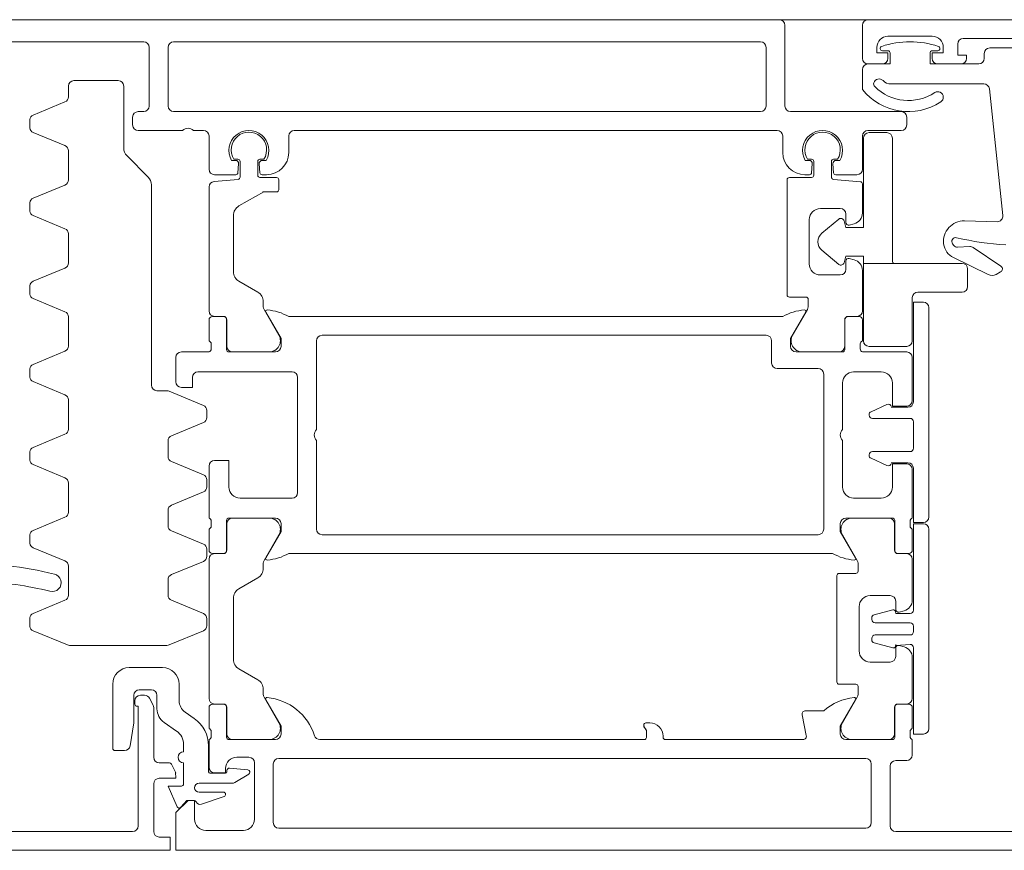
# Model space of a CAD drawing. Header units: centimetres. Extents: x -2424 to 2260, y -130 to 3012.
# Tile 66 of 81: x 474.57 to 483.46, y 1664.13 to 1671.63. Entities that reach past the tile are written whole.
import ezdxf

# ---------------------------------------------------------------- set-up
doc = ezdxf.new("R2010")
doc.units = ezdxf.units.CM
doc.layers.add('A-DETL-GENF', color=92, linetype='Continuous', lineweight=13)
doc.layers.add('A-DOOR', color=31, linetype='Continuous', lineweight=13)

msp = doc.modelspace()

# ---------------------------------------------------------------- linework, layer by layer
at = {"layer": 'A-DETL-GENF', "color": 251, "lineweight": 9}
msp.add_line((339.2768, 1671.6256), (488.4767, 1671.6256), dxfattribs=at)
at = {"layer": 'A-DOOR', "color": 251, "lineweight": 9}
for p, q in [((472.8267, 1671.6256), (481.4267, 1671.6256)), ((481.4767, 1671.5756), (481.4767, 1670.8456)), ((482.1767, 1671.2756), (482.1767, 1671.5756)), ((482.2267, 1671.6256), (488.3767, 1671.6256)), ((482.8067, 1671.4756), (482.4067, 1671.4756)), ((484.3767, 1671.4556), (483.0867, 1671.4556)), ((475.6867, 1671.4256), (473.6867, 1671.4256)), ((475.7367, 1670.8456), (475.7367, 1671.3756)), ((475.9067, 1671.3756), (475.9067, 1670.8456)), ((481.2567, 1671.4256), (475.9567, 1671.4256)), ((481.3067, 1670.8456), (481.3067, 1671.3756)), ((483.3267, 1671.3706), (484.1767, 1671.3706)), ((482.4067, 1671.3456), (482.3567, 1671.3456)), ((482.8567, 1671.3456), (482.8067, 1671.3456)), ((483.2767, 1671.2756), (483.2767, 1671.3206)), ((482.3567, 1671.2256), (482.2267, 1671.2256)), ((483.0667, 1671.2256), (482.8567, 1671.2256)), ((482.1767, 1670.9956), (482.1767, 1671.1756)), ((475.0067, 1670.9289), (475.0067, 1671.0256)), ((475.0567, 1671.0756), (475.4567, 1671.0756)), ((475.5067, 1671.0256), (475.5067, 1670.467)), ((483.2736, 1671.0456), (482.4339, 1671.0456)), ((483.4436, 1669.8567), (483.3233, 1671.0008)), ((474.6876, 1670.7633), (474.9759, 1670.8827)), ((475.5867, 1670.6756), (475.5867, 1670.7456)), ((475.6367, 1670.7956), (475.6867, 1670.7956)), ((475.9567, 1670.7956), (481.2567, 1670.7956)), ((481.5267, 1670.7956), (482.5267, 1670.7956)), ((482.5767, 1670.7456), (482.5767, 1670.6756)), ((474.6571, 1670.7233), (474.6571, 1670.6477)), ((474.9759, 1670.4883), (474.6876, 1670.6077)), ((476.0367, 1670.6256), (475.6367, 1670.6256)), ((476.2267, 1670.6256), (476.1367, 1670.6256)), ((476.2767, 1670.2756), (476.2767, 1670.5756)), ((476.9967, 1670.5756), (476.9967, 1670.4256)), ((481.4067, 1670.6256), (477.0467, 1670.6256)), ((481.4567, 1670.4256), (481.4567, 1670.5756)), ((482.1767, 1670.5756), (482.1767, 1670.2756)), ((482.5267, 1670.6256), (482.2267, 1670.6256)), ((475.0067, 1670.1789), (475.0067, 1670.4421)), ((475.536, 1670.3963), (475.7275, 1670.2048)), ((476.4809, 1670.3556), (476.5142, 1670.3556)), ((476.5367, 1670.3656), (476.5012, 1670.3656)), ((476.5441, 1670.3229), (476.5372, 1670.2438)), ((476.5567, 1670.2039), (476.5567, 1670.3456)), ((476.7167, 1670.3456), (476.7167, 1670.2206)), ((476.7363, 1670.2438), (476.7294, 1670.3229)), ((476.7723, 1670.3656), (476.7367, 1670.3656)), ((476.7592, 1670.3556), (476.7926, 1670.3556)), ((481.6609, 1670.3556), (481.6942, 1670.3556)), ((481.6812, 1670.3656), (481.7167, 1670.3656)), ((481.7241, 1670.3229), (481.7172, 1670.2438)), ((481.7367, 1670.3456), (481.7367, 1670.2206)), ((481.8967, 1670.2039), (481.8967, 1670.3456)), ((481.9163, 1670.2438), (481.9094, 1670.3229)), ((481.9167, 1670.3656), (481.9523, 1670.3656)), ((481.9392, 1670.3556), (481.9726, 1670.3556)), ((476.5173, 1670.2256), (476.3267, 1670.2256)), ((476.7967, 1670.2256), (476.7562, 1670.2256)), ((481.6973, 1670.2256), (481.6567, 1670.2256)), ((482.1267, 1670.2256), (481.9362, 1670.2256)), ((474.6876, 1670.0133), (474.9759, 1670.1327)), ((475.7567, 1670.1341), (475.7567, 1668.3256)), ((476.2767, 1668.9966), (476.2767, 1670.1152)), ((476.3224, 1670.1651), (476.5385, 1670.184)), ((476.7367, 1670.2006), (476.8867, 1670.2006)), ((476.9067, 1670.1806), (476.9067, 1670.0906)), ((481.4967, 1670.1806), (481.4967, 1669.1406)), ((481.7167, 1670.2006), (481.5167, 1670.2006)), ((482.1585, 1670.1627), (481.915, 1670.184)), ((482.1767, 1669.8799), (482.1767, 1670.1427)), ((474.6571, 1669.9733), (474.6571, 1669.8977)), ((474.9759, 1669.7383), (474.6876, 1669.8577)), ((476.4967, 1669.8569), (476.4967, 1669.3501)), ((481.7967, 1669.9206), (481.9767, 1669.9206)), ((482.0267, 1669.8706), (482.0267, 1669.7956)), ((481.6967, 1669.4206), (481.6967, 1669.8206)), ((482.0582, 1669.7714), (482.1026, 1669.7833)), ((483.0981, 1669.8087), (483.3926, 1669.8015)), ((475.0067, 1669.4289), (475.0067, 1669.6921)), ((482.9906, 1669.6021), (483.0015, 1669.5876)), ((483.0355, 1669.5718), (483.1456, 1669.5775)), ((483.1762, 1669.5691), (483.4273, 1669.3997)), ((482.0267, 1669.4456), (482.0267, 1669.3706)), ((482.1026, 1669.4578), (482.0582, 1669.4697)), ((483.3127, 1669.3236), (482.9986, 1669.4768)), ((474.6876, 1669.2633), (474.9759, 1669.3827)), ((481.9767, 1669.3206), (481.7967, 1669.3206)), ((482.1767, 1668.9966), (482.1767, 1669.3612)), ((483.4246, 1669.3483), (483.3828, 1669.3261)), ((476.5467, 1669.2635), (476.7167, 1669.1653)), ((474.6571, 1669.2233), (474.6571, 1669.1477)), ((474.9759, 1668.9883), (474.6876, 1669.1077)), ((476.7667, 1669.0787), (476.7667, 1669.0341)), ((481.5167, 1669.1206), (481.6667, 1669.1206)), ((481.6867, 1669.1006), (481.6867, 1669.0341)), ((476.7734, 1669.0091), (476.9077, 1668.7766)), ((481.6801, 1669.0091), (481.5458, 1668.7766)), ((482.7767, 1667.1356), (482.7767, 1669.0256)), ((475.0067, 1668.6789), (475.0067, 1668.9421)), ((476.2767, 1668.7256), (476.2767, 1668.9156)), ((476.3067, 1668.9456), (476.4057, 1668.9456)), ((476.4067, 1668.9466), (476.3267, 1668.9466)), ((476.4357, 1668.9156), (476.4357, 1668.6456)), ((476.4367, 1668.6766), (476.4367, 1668.9166)), ((476.9967, 1668.9456), (481.4567, 1668.9456)), ((482.0167, 1668.6766), (482.0167, 1668.9166)), ((482.0177, 1668.6456), (482.0177, 1668.9156)), ((482.0467, 1668.9466), (482.1267, 1668.9466)), ((482.0477, 1668.9456), (482.1467, 1668.9456)), ((482.1767, 1668.9156), (482.1767, 1668.7256)), ((476.2967, 1668.6538), (476.2967, 1668.6973)), ((477.2467, 1668.7256), (477.2467, 1667.9256)), ((481.3067, 1668.7756), (477.2967, 1668.7756)), ((481.3567, 1668.5256), (481.3567, 1668.7256)), ((482.1567, 1668.6973), (482.1567, 1668.6538)), ((474.6876, 1668.5133), (474.9759, 1668.6327)), ((476.0267, 1668.6256), (476.2767, 1668.6256)), ((476.4557, 1668.6256), (476.8767, 1668.6256)), ((476.8211, 1668.6266), (476.4867, 1668.6266)), ((481.5767, 1668.6256), (481.9977, 1668.6256)), ((481.6324, 1668.6266), (481.9667, 1668.6266)), ((482.1767, 1668.6256), (482.5767, 1668.6256)), ((475.9767, 1668.3556), (475.9767, 1668.5756)), ((482.6267, 1668.5756), (482.6267, 1668.1856)), ((474.6571, 1668.4733), (474.6571, 1668.3977)), ((477.0267, 1668.4456), (476.1767, 1668.4456)), ((481.7767, 1668.4756), (481.4067, 1668.4756)), ((482.3467, 1668.4456), (482.0967, 1668.4456)), ((474.9759, 1668.2383), (474.6876, 1668.3577)), ((477.0767, 1667.3556), (477.0767, 1668.3956)), ((481.8267, 1667.0256), (481.8267, 1668.4256)), ((481.9967, 1668.3456), (481.9967, 1667.9256)), ((475.8067, 1668.2756), (475.8968, 1668.2756)), ((475.9159, 1668.2717), (476.2259, 1668.1434)), ((475.0067, 1667.9289), (475.0067, 1668.1921)), ((476.2567, 1668.0972), (476.2567, 1668.034)), ((482.3962, 1668.1516), (482.2541, 1668.0854)), ((482.5867, 1668.1256), (482.4367, 1668.1256)), ((476.2259, 1667.9878), (475.9376, 1667.8684)), ((482.2367, 1668.0582), (482.2367, 1668.0556)), ((482.2667, 1668.0256), (482.6067, 1668.0256)), ((482.6367, 1667.9956), (482.6367, 1667.7556)), ((474.6876, 1667.7633), (474.9759, 1667.8827)), ((475.9067, 1667.8222), (475.9067, 1667.6823)), ((477.2467, 1667.8256), (477.2467, 1667.0256)), ((481.9967, 1667.8256), (481.9967, 1667.4056)), ((474.6571, 1667.7233), (474.6571, 1667.6477)), ((482.6067, 1667.7256), (482.2667, 1667.7256)), ((475.9376, 1667.6361), (476.2259, 1667.5167)), ((482.2367, 1667.6956), (482.2367, 1667.6929)), ((482.2541, 1667.6657), (482.3962, 1667.5995)), ((474.9759, 1667.4883), (474.6876, 1667.6077)), ((476.2767, 1667.1256), (476.2767, 1667.5956)), ((482.4367, 1667.6256), (482.5867, 1667.6256)), ((482.6267, 1667.5656), (482.6267, 1667.1256)), ((476.2567, 1667.4705), (476.2567, 1667.4073)), ((475.0067, 1667.1789), (475.0067, 1667.4421)), ((476.2259, 1667.3611), (475.9376, 1667.2417)), ((476.5567, 1667.3056), (477.0267, 1667.3056)), ((482.0967, 1667.3056), (482.3467, 1667.3056)), ((475.9067, 1667.1955), (475.9067, 1667.0556)), ((474.6876, 1667.0133), (474.9759, 1667.1327)), ((476.2967, 1667.0538), (476.2967, 1667.0973)), ((476.4357, 1667.1056), (476.4357, 1666.8356)), ((476.8767, 1667.1256), (476.4557, 1667.1256)), ((476.4867, 1667.1246), (476.8211, 1667.1246)), ((482.4477, 1667.1256), (482.0267, 1667.1256)), ((482.4167, 1667.1246), (482.0824, 1667.1246)), ((482.4677, 1666.8356), (482.4677, 1667.1056)), ((482.6067, 1667.0973), (482.6067, 1667.0538)), ((475.9376, 1667.0094), (476.2259, 1666.89)), ((476.2767, 1666.8356), (476.2767, 1667.0256)), ((476.4367, 1666.8346), (476.4367, 1667.0746)), ((482.4667, 1666.8346), (482.4667, 1667.0746)), ((482.6267, 1667.0256), (482.6267, 1666.8356)), ((482.7767, 1665.2249), (482.7767, 1667.0249)), ((474.6571, 1666.9733), (474.6571, 1666.8977)), ((476.9077, 1666.9746), (476.7734, 1666.742)), ((477.2967, 1666.9756), (481.7767, 1666.9756)), ((481.9958, 1666.9746), (482.1301, 1666.742)), ((474.9759, 1666.7383), (474.6876, 1666.8577)), ((476.2567, 1666.8438), (476.2567, 1666.7806)), ((476.2767, 1665.4966), (476.2767, 1666.7546)), ((476.4057, 1666.8056), (476.3067, 1666.8056)), ((476.3267, 1666.8046), (476.4067, 1666.8046)), ((481.9067, 1666.8056), (476.9967, 1666.8056)), ((482.5767, 1666.8046), (482.4967, 1666.8046)), ((482.5967, 1666.8056), (482.4977, 1666.8056)), ((482.6267, 1666.3849), (482.6267, 1666.7546)), ((475.0067, 1666.4289), (475.0067, 1666.6921)), ((476.2259, 1666.7344), (475.9376, 1666.615)), ((476.7667, 1666.717), (476.7667, 1666.6724)), ((482.1367, 1666.717), (482.1367, 1666.6456)), ((475.9067, 1666.5688), (475.9067, 1666.4289)), ((476.7167, 1666.5858), (476.5467, 1666.4877)), ((481.9467, 1666.6056), (481.9467, 1665.6456)), ((482.1167, 1666.6256), (481.9667, 1666.6256)), ((474.6876, 1666.2633), (474.9759, 1666.3827)), ((475.9376, 1666.3827), (476.2259, 1666.2633)), ((476.4967, 1666.4011), (476.4967, 1665.8501)), ((482.2467, 1666.4256), (482.4267, 1666.4256)), ((482.1467, 1665.9256), (482.1467, 1666.3256)), ((482.4508, 1666.297), (482.2833, 1666.2522)), ((482.4767, 1666.3756), (482.4767, 1666.3006)), ((474.6571, 1666.2233), (474.6571, 1666.1477)), ((476.2567, 1666.2171), (476.2567, 1666.1539)), ((482.2611, 1666.2232), (482.2611, 1666.2099)), ((482.5082, 1666.2764), (482.5526, 1666.2883)), ((482.2911, 1666.1799), (482.6067, 1666.1799)), ((482.6367, 1666.1499), (482.6367, 1666.0999)), ((474.9976, 1665.9794), (474.6876, 1666.1077)), ((476.2259, 1666.1077), (475.9159, 1665.9794)), ((482.2611, 1666.0399), (482.2611, 1666.0266)), ((482.6067, 1666.0699), (482.2911, 1666.0699)), ((475.8968, 1665.9756), (475.0167, 1665.9756)), ((482.2833, 1665.9976), (482.4508, 1665.9528)), ((482.4767, 1665.9506), (482.4767, 1665.8756)), ((482.5526, 1665.9628), (482.5082, 1665.9747)), ((482.6267, 1665.4966), (482.6267, 1665.8662)), ((475.5567, 1665.7756), (475.8567, 1665.7756)), ((476.5467, 1665.7635), (476.7167, 1665.6653)), ((482.4267, 1665.8256), (482.2467, 1665.8256)), ((475.4067, 1665.0456), (475.4067, 1665.6256)), ((476.0067, 1665.6256), (476.0067, 1665.4762)), ((481.9667, 1665.6256), (482.1167, 1665.6256)), ((482.1367, 1665.6056), (482.1367, 1665.5341)), ((475.7567, 1665.5756), (475.6467, 1665.5756)), ((475.6567, 1665.5256), (475.6952, 1665.5256)), ((475.7397, 1665.4983), (475.7713, 1665.4363)), ((475.8067, 1665.4036), (475.8067, 1665.5256)), ((476.7667, 1665.5787), (476.7667, 1665.5341)), ((476.7734, 1665.5091), (476.9077, 1665.2766)), ((482.1301, 1665.5091), (481.9958, 1665.2766)), ((475.6067, 1665.4456), (475.6067, 1665.4756)), ((475.7767, 1665.4136), (475.7767, 1664.9656)), ((476.2767, 1665.2256), (476.2767, 1665.4156)), ((476.3067, 1665.4456), (476.4057, 1665.4456)), ((476.4067, 1665.4466), (476.3267, 1665.4466)), ((476.4357, 1665.4156), (476.4357, 1665.1456)), ((476.4367, 1665.1766), (476.4367, 1665.4166)), ((482.4667, 1665.1766), (482.4667, 1665.4166)), ((482.4677, 1665.1456), (482.4677, 1665.4156)), ((482.4967, 1665.4466), (482.5767, 1665.4466)), ((482.4977, 1665.4456), (482.5967, 1665.4456)), ((482.6267, 1665.4156), (482.6267, 1665.2256)), ((476.0601, 1665.3738), (476.1438, 1665.3151)), ((481.6698, 1665.1613), (481.6332, 1665.3498)), ((481.6626, 1665.3856), (481.8267, 1665.3856)), ((475.9828, 1665.2023), (475.8707, 1665.2808)), ((480.2217, 1665.2756), (480.2567, 1665.2756)), ((476.2967, 1665.1538), (476.2967, 1665.1973)), ((480.3767, 1665.1556), (480.3767, 1665.1456)), ((482.6067, 1665.1973), (482.6067, 1665.1538)), ((476.0467, 1665.0156), (476.0467, 1665.0794)), ((476.2717, 1665.0694), (476.2717, 1664.8406)), ((476.2767, 1664.8756), (476.2767, 1665.1256)), ((476.4557, 1665.1256), (476.8767, 1665.1256)), ((476.8211, 1665.1266), (476.4867, 1665.1266)), ((477.2767, 1665.1256), (480.2067, 1665.1256)), ((480.3967, 1665.1256), (481.6404, 1665.1256)), ((482.0267, 1665.1256), (482.4477, 1665.1256)), ((482.0824, 1665.1266), (482.4167, 1665.1266)), ((482.6267, 1665.1256), (482.6267, 1664.9856)), ((475.5141, 1665.0256), (475.4267, 1665.0256)), ((476.6367, 1664.9656), (476.5267, 1664.9656)), ((475.8267, 1664.9156), (475.9186, 1664.9156)), ((476.0467, 1664.7256), (476.0467, 1664.9156)), ((476.6867, 1664.4056), (476.6867, 1664.9156)), ((476.8567, 1664.9056), (476.8567, 1664.3756)), ((482.2067, 1664.9556), (476.9067, 1664.9556)), ((482.2567, 1664.3756), (482.2567, 1664.9056)), ((482.4267, 1664.8856), (482.4267, 1664.3456)), ((482.5767, 1664.9356), (482.4767, 1664.9356)), ((476.2917, 1664.8206), (476.4187, 1664.8206)), ((476.4387, 1664.8406), (476.4387, 1664.8474)), ((476.4607, 1664.8673), (476.6267, 1664.8513)), ((476.6351, 1664.8143), (476.5087, 1664.7378)), ((475.7767, 1664.7256), (475.7767, 1664.2956)), ((476.4828, 1664.7306), (476.1867, 1664.7306)), ((476.1867, 1664.6506), (476.4066, 1664.6506)), ((476.4131, 1664.6116), (476.2096, 1664.5419)), ((473.2767, 1664.2956), (475.5867, 1664.2956)), ((476.2467, 1664.3056), (476.5867, 1664.3056)), ((476.9067, 1664.3256), (482.2067, 1664.3256)), ((482.4767, 1664.2956), (483.7667, 1664.2956))]:
    msp.add_line(p, q, dxfattribs=at)
at = {"layer": 'A-DOOR', "color": 251, "lineweight": 9, "flags": 128}
for points in [[(482.3067, 1671.3756), (482.3067, 1671.3256), (482.4067, 1671.3256), (482.4067, 1671.2756)], [(482.8067, 1671.2756), (482.8067, 1671.3256), (482.9067, 1671.3256), (482.9067, 1671.3756)], [(483.0367, 1671.4056), (483.0367, 1671.3056), (483.1167, 1671.3056), (483.1167, 1671.2756)], [(482.2267, 1671.2256), (482.4267, 1671.2256), (482.4267, 1671.3256)], [(482.7867, 1671.3256), (482.7867, 1671.2256), (483.2267, 1671.2256)], [(476.8867, 1670.0706), (476.7721, 1670.0706), (476.5467, 1669.9435)], [(482.7267, 1669.0756), (482.6367, 1669.0756), (482.6367, 1668.1756)], [(476.9267, 1668.6756), (476.9267, 1668.7456), (476.7886, 1668.9848)], [(481.6649, 1668.9848), (481.5267, 1668.7456), (481.5267, 1668.6756)], [(476.1267, 1668.3956), (476.1267, 1668.3056), (476.0267, 1668.3056)], [(482.5767, 1668.1356), (482.4467, 1668.1356), (482.4467, 1668.3456)], [(476.3267, 1667.6456), (476.4567, 1667.6456), (476.4567, 1667.4056)], [(482.4467, 1667.4056), (482.4467, 1667.6156), (482.5767, 1667.6156)], [(482.6367, 1667.5756), (482.6367, 1667.0856), (482.7267, 1667.0856)], [(476.7886, 1666.7663), (476.9267, 1667.0056), (476.9267, 1667.0756)], [(481.9767, 1667.0756), (481.9767, 1667.0056), (482.1149, 1666.7663)], [(482.7267, 1667.0749), (482.6367, 1667.0749), (482.6367, 1666.2949)], [(482.6067, 1666.2649), (482.4767, 1666.2649), (482.4756, 1666.2812), (482.4767, 1666.2649)], [(475.8267, 1664.2456), (475.9267, 1664.2456), (475.9267, 1664.1256), (472.9767, 1664.1256), (472.9767, 1666.0756)], [(482.4767, 1665.9849), (482.4756, 1665.9686), (482.4767, 1665.9749), (482.6067, 1665.9849)], [(482.6367, 1665.9549), (482.6367, 1665.1749), (482.7267, 1665.1749)], [(475.5967, 1665.5256), (475.5967, 1665.2756), (475.5635, 1665.0677)], [(475.6367, 1664.3456), (475.6367, 1665.4256), (475.6267, 1665.4256)], [(476.9267, 1665.1756), (476.9267, 1665.2456), (476.7886, 1665.4848)], [(482.1149, 1665.4848), (481.9767, 1665.2456), (481.9767, 1665.1756)], [(480.2267, 1665.1456), (480.2267, 1665.2073), (480.2076, 1665.2347), (480.2017, 1665.2556)], [(475.9365, 1664.9046), (475.9746, 1664.8298), (475.9767, 1664.7756), (475.8267, 1664.7756)], [(476.4267, 1664.8656), (476.4267, 1664.8256), (476.3267, 1664.8256)], [(475.9891, 1664.5191), (475.9067, 1664.7056), (476.0267, 1664.7056)], [(484.6267, 1664.1256), (475.9767, 1664.1256), (475.9767, 1664.4656), (476.0867, 1664.5756), (476.1467, 1664.5756), (476.1467, 1664.4056)], [(476.1417, 1664.5756), (476.0767, 1664.5756), (476.0224, 1664.514)]]:
    msp.add_lwpolyline(points, dxfattribs=at)
for points in [[(482.2367, 1670.6056), (482.3967, 1670.6056)], [(482.0109, 1669.8096), (482.0267, 1669.7506), (482.1867, 1669.7506), (482.1867, 1670.5556), (482.1867, 1669.7506), (482.0267, 1669.7506)], [(482.4467, 1670.5556), (482.4467, 1669.4556)], [(481.8105, 1669.6972), (481.9627, 1669.8249)], [(481.9627, 1669.4163), (481.8105, 1669.544)], [(482.4567, 1669.4256), (482.1867, 1669.4256), (482.1867, 1669.4906), (482.0267, 1669.4906), (482.0109, 1669.4315), (482.0267, 1669.4906), (482.1867, 1669.4906), (482.1867, 1669.4256)], [(483.0767, 1669.4256), (482.1867, 1669.4256), (482.1867, 1668.7256), (482.1867, 1669.4256)], [(483.1267, 1669.2156), (483.1267, 1669.3756)], [(482.6767, 1669.1656), (483.0767, 1669.1656)], [(482.6267, 1668.7256), (482.6267, 1669.1156)], [(482.2367, 1668.6756), (482.5767, 1668.6756)]]:
    msp.add_lwpolyline(points, close=True, dxfattribs=at)
at = {"layer": 'A-DOOR', "color": 251, "lineweight": 9}
for centre, radius, start, end in [((481.4267, 1671.5756), 0.05, 0, 90), ((482.2267, 1671.5756), 0.05, 90, 180), ((482.4067, 1671.3756), 0.1, 90, 180), ((482.8067, 1671.3756), 0.1, 0, 90), ((483.0867, 1671.4056), 0.05, 90, 180), ((475.6867, 1671.3756), 0.05, 0, 90), ((475.9567, 1671.3756), 0.05, 90, 180), ((481.2567, 1671.3756), 0.05, 0, 90), ((482.3567, 1671.3656), 0.02, 108.18055, 270), ((482.6067, 1670.6043), 0.8213, 71.81945, 108.18055), ((482.8567, 1671.3656), 0.02, 270, 71.81945), ((483.3267, 1671.3206), 0.05, 90, 180), ((482.2267, 1671.2756), 0.05, 180, 270), ((482.3567, 1671.2756), 0.05, 270, 0), ((482.4067, 1671.3256), 0.02, 0, 90), ((482.8067, 1671.3256), 0.02, 90, 180), ((482.8567, 1671.2756), 0.05, 180, 270), ((483.0667, 1671.2756), 0.05, 270, 0), ((483.2267, 1671.2756), 0.05, 270, 0), ((482.2267, 1671.1756), 0.05, 90, 180), ((475.0567, 1671.0256), 0.05, 90, 180), ((475.4567, 1671.0256), 0.05, 0, 90), ((482.3116, 1671.0455), 0.0341, 161.96421, 225.0141), ((482.3267, 1671.0406), 0.05, 44.427, 161.96421), ((482.5914, 1671.3255), 0.4299, 225.0141, 303.56001), ((482.4339, 1671.1456), 0.1, 224.427, 270), ((483.2736, 1670.9956), 0.05, 6, 90), ((474.9567, 1670.9289), 0.05, 292.5, 0), ((482.5914, 1671.3255), 0.5299, 218.50538, 303.56001), ((482.8567, 1670.9256), 0.05, 303.56001, 123.56001), ((475.6867, 1670.8456), 0.05, 270, 0), ((475.9567, 1670.8456), 0.05, 180, 270), ((481.2567, 1670.8456), 0.05, 270, 0), ((481.5267, 1670.8456), 0.05, 180, 270), ((474.7067, 1670.7171), 0.05, 112.5, 172.85476), ((475.6367, 1670.7456), 0.05, 90, 180), ((482.5267, 1670.7456), 0.05, 0, 90), ((475.6367, 1670.6756), 0.05, 180, 270), ((482.5267, 1670.6756), 0.05, 270, 0), ((474.7067, 1670.6539), 0.05, 187.14524, 247.5), ((476.0867, 1670.5731), 0.0725, 46.39718, 133.60282), ((476.2267, 1670.5756), 0.05, 0, 90), ((476.6367, 1670.4456), 0.18, 330, 210), ((476.6367, 1670.4506), 0.16, 327.91005, 212.08995), ((477.0467, 1670.5756), 0.05, 90, 180), ((481.4067, 1670.5756), 0.05, 0, 90), ((481.8167, 1670.4456), 0.18, 330, 210), ((481.8167, 1670.4505), 0.16, 327.91535, 212.08465), ((482.2267, 1670.5756), 0.05, 90, 180), ((482.2367, 1670.5556), 0.05, 90, 180), ((482.2367, 1670.5556), 0.05, 90, 180), ((482.3967, 1670.5556), 0.05, 0, 90), ((482.3967, 1670.5556), 0.05, 0, 90), ((474.9567, 1670.4421), 0.05, 0, 67.5), ((475.6067, 1670.467), 0.1, 180, 225), ((476.7967, 1670.4256), 0.2, 270, 0), ((481.6567, 1670.4256), 0.2, 180, 270), ((476.5142, 1670.3256), 0.03, 355, 90), ((476.5367, 1670.3456), 0.02, 0, 90), ((476.7367, 1670.3456), 0.02, 90, 180), ((476.7592, 1670.3256), 0.03, 90, 185), ((481.6942, 1670.3256), 0.03, 355, 90), ((481.7167, 1670.3456), 0.02, 0, 90), ((481.9167, 1670.3456), 0.02, 90, 180), ((481.9392, 1670.3256), 0.03, 90, 185), ((475.6567, 1670.1341), 0.1, 0, 45), ((476.3267, 1670.2756), 0.05, 180, 270), ((476.5173, 1670.2456), 0.02, 270, 355), ((476.7367, 1670.2206), 0.02, 180, 270), ((476.7562, 1670.2456), 0.02, 185, 270), ((481.6973, 1670.2456), 0.02, 270, 355), ((481.7167, 1670.2206), 0.02, 270, 0), ((481.9362, 1670.2456), 0.02, 185, 270), ((482.1267, 1670.2756), 0.05, 270, 0), ((474.9567, 1670.1789), 0.05, 292.5, 0), ((476.3267, 1670.1152), 0.05, 95, 180), ((476.5367, 1670.2039), 0.02, 275, 0), ((476.8867, 1670.1806), 0.02, 0, 90), ((481.5167, 1670.1806), 0.02, 90, 180), ((481.9167, 1670.2039), 0.02, 180, 265), ((482.1567, 1670.1427), 0.02, 0, 85), ((476.7721, 1670.0506), 0.02, 90, 120), ((476.8867, 1670.0906), 0.02, 270, 0), ((474.7067, 1669.9671), 0.05, 112.5, 172.85476), ((476.5967, 1669.8569), 0.1, 120, 180), ((474.7067, 1669.9039), 0.05, 187.14524, 247.5), ((481.7967, 1669.8206), 0.1, 90, 180), ((481.9767, 1669.8706), 0.05, 0, 90), ((482.0767, 1669.8799), 0.1, 285, 0), ((483.3938, 1669.8515), 0.05, 268.60815, 6), ((481.9819, 1669.8019), 0.03, 15, 130), ((481.9819, 1669.8019), 0.03, 15, 130), ((482.0517, 1669.7956), 0.025, 180, 285), ((483.0936, 1669.6237), 0.185, 88.60815, 187.06664), ((474.9567, 1669.6921), 0.05, 0, 67.5), ((481.8748, 1669.6206), 0.1, 130, 230), ((481.8748, 1669.6206), 0.1, 130, 230), ((483.0688, 1669.6206), 0.16, 187.06664, 244), ((483.0186, 1669.6231), 0.035, 76.46904, 217), ((483.0334, 1669.6117), 0.04, 217, 273), ((483.6117, 1672.0878), 2.5, 256.46904, 266.78372), ((483.1483, 1669.5276), 0.05, 56, 93), ((474.9567, 1669.4289), 0.05, 292.5, 0), ((481.7967, 1669.4206), 0.1, 180, 270), ((481.9819, 1669.4392), 0.03, 230, 345), ((481.9819, 1669.4392), 0.03, 230, 345), ((482.0517, 1669.4456), 0.025, 75, 180), ((482.0767, 1669.3612), 0.1, 0, 75), ((482.4967, 1669.4556), 0.05, 180, 216.8699), ((482.4967, 1669.4556), 0.05, 180, 216.8699), ((483.0767, 1669.3756), 0.05, 0, 90), ((483.0767, 1669.3756), 0.05, 0, 90), ((476.5967, 1669.3501), 0.1, 180, 240), ((481.9767, 1669.3706), 0.05, 270, 0), ((483.3453, 1669.3967), 0.08, 246, 298), ((483.4106, 1669.3748), 0.03, 298, 56), ((474.7067, 1669.2171), 0.05, 112.5, 172.85476), ((474.7067, 1669.1539), 0.05, 187.14524, 247.5), ((476.6667, 1669.0787), 0.1, 0, 60), ((481.5167, 1669.1406), 0.02, 180, 270), ((482.6767, 1669.1156), 0.05, 90, 180), ((482.6767, 1669.1156), 0.05, 90, 180), ((483.0767, 1669.2156), 0.05, 270, 0), ((483.0767, 1669.2156), 0.05, 270, 0), ((481.6667, 1669.1006), 0.02, 0, 90), ((482.7267, 1669.0256), 0.05, 0, 90), ((474.9567, 1668.9421), 0.05, 0, 67.5), ((476.3267, 1668.9966), 0.05, 180, 270), ((476.8167, 1669.0341), 0.05, 180, 210), ((476.8006, 1668.9917), 0.0138, 84.67141, 210), ((476.7554, 1668.5077), 0.5, 61.13954, 84.67141), ((481.6981, 1668.5077), 0.5, 95.32859, 118.86046), ((481.6529, 1668.9917), 0.0138, 330, 95.32859), ((481.6367, 1669.0341), 0.05, 330, 0), ((482.1267, 1668.9966), 0.05, 270, 0), ((476.3067, 1668.9156), 0.03, 90, 180), ((476.4057, 1668.9156), 0.03, 0, 90), ((476.4067, 1668.9166), 0.03, 0, 90), ((482.0467, 1668.9166), 0.03, 90, 180), ((482.0477, 1668.9156), 0.03, 90, 180), ((482.1467, 1668.9156), 0.03, 0, 90), ((476.2667, 1668.6973), 0.03, 0, 70.52878), ((476.8211, 1668.7266), 0.1, 270, 30), ((477.2967, 1668.7256), 0.05, 90, 180), ((481.3067, 1668.7256), 0.05, 0, 90), ((481.6324, 1668.7266), 0.1, 150, 270), ((482.1867, 1668.6973), 0.03, 109.47122, 180), ((482.2367, 1668.7256), 0.05, 180, 270), ((482.2367, 1668.7256), 0.05, 180, 270), ((482.5767, 1668.7256), 0.05, 270, 0), ((482.5767, 1668.7256), 0.05, 270, 0), ((474.9567, 1668.6789), 0.05, 292.5, 0), ((476.0267, 1668.5756), 0.05, 90, 180), ((476.2667, 1668.6538), 0.03, 289.47122, 0), ((476.4557, 1668.6456), 0.02, 180, 270), ((476.4867, 1668.6766), 0.05, 180, 270), ((476.8767, 1668.6756), 0.05, 270, 0), ((481.5767, 1668.6756), 0.05, 180, 270), ((481.9667, 1668.6766), 0.05, 270, 0), ((481.9977, 1668.6456), 0.02, 270, 0), ((482.1867, 1668.6538), 0.03, 180, 250.52878), ((482.5767, 1668.5756), 0.05, 0, 90), ((481.4067, 1668.5256), 0.05, 180, 270), ((474.7067, 1668.4671), 0.05, 112.5, 172.85476), ((476.1767, 1668.3956), 0.05, 90, 180), ((477.0267, 1668.3956), 0.05, 0, 90), ((481.7767, 1668.4256), 0.05, 0, 90), ((482.0967, 1668.3456), 0.1, 90, 180), ((482.3467, 1668.3456), 0.1, 0, 90), ((474.7067, 1668.4039), 0.05, 187.14524, 247.5), ((476.0267, 1668.3556), 0.05, 180, 270), ((475.8067, 1668.3256), 0.05, 180, 270), ((475.8968, 1668.2256), 0.05, 67.5, 90), ((474.9567, 1668.1921), 0.05, 0, 67.5), ((482.5767, 1668.1856), 0.05, 270, 0), ((482.5867, 1668.1756), 0.05, 270, 0), ((476.2067, 1668.0972), 0.05, 0, 67.5), ((482.2667, 1668.0582), 0.03, 115, 180), ((482.4089, 1668.1245), 0.03, 21.71176, 115), ((476.2067, 1668.034), 0.05, 292.5, 0), ((482.2667, 1668.0556), 0.03, 180, 270), ((482.6067, 1667.9956), 0.03, 0, 90), ((474.9567, 1667.9289), 0.05, 292.5, 0), ((477.2992, 1667.8756), 0.0725, 136.39718, 223.60282), ((482.0492, 1667.8756), 0.0725, 136.39718, 223.60282), ((475.9567, 1667.8222), 0.05, 112.5, 180), ((474.7067, 1667.7171), 0.05, 112.5, 172.85476), ((482.2667, 1667.6956), 0.03, 90, 180), ((482.6067, 1667.7556), 0.03, 270, 0), ((474.7067, 1667.6539), 0.05, 187.14524, 247.5), ((475.9567, 1667.6823), 0.05, 180, 247.5), ((476.3267, 1667.5956), 0.05, 90, 180), ((482.2667, 1667.6929), 0.03, 180, 245), ((482.4089, 1667.6267), 0.03, 245, 338.28824), ((482.5767, 1667.5656), 0.05, 0, 90), ((482.5867, 1667.5756), 0.05, 0, 90), ((474.9567, 1667.4421), 0.05, 0, 67.5), ((476.2067, 1667.4705), 0.05, 0, 67.5), ((476.2067, 1667.4073), 0.05, 292.5, 0), ((476.5567, 1667.4056), 0.1, 180, 270), ((482.0967, 1667.4056), 0.1, 180, 270), ((482.3467, 1667.4056), 0.1, 270, 0), ((477.0267, 1667.3556), 0.05, 270, 0), ((475.9567, 1667.1955), 0.05, 112.5, 180), ((474.9567, 1667.1789), 0.05, 292.5, 0), ((476.2667, 1667.0973), 0.03, 0, 70.52878), ((476.4557, 1667.1056), 0.02, 90, 180), ((476.4867, 1667.0746), 0.05, 90, 180), ((476.8211, 1667.0246), 0.1, 330, 90), ((476.8767, 1667.0756), 0.05, 0, 90), ((482.0267, 1667.0756), 0.05, 90, 180), ((482.0824, 1667.0246), 0.1, 90, 210), ((482.4167, 1667.0746), 0.05, 0, 90), ((482.4477, 1667.1056), 0.02, 0, 90), ((482.6367, 1667.0973), 0.03, 109.47122, 180), ((482.7267, 1667.1356), 0.05, 270, 0), ((474.7067, 1666.9671), 0.05, 112.5, 172.85476), ((475.9567, 1667.0556), 0.05, 180, 247.5), ((476.2667, 1667.0538), 0.03, 289.47122, 0), ((477.2967, 1667.0256), 0.05, 180, 270), ((481.7767, 1667.0256), 0.05, 270, 0), ((482.6367, 1667.0538), 0.03, 180, 250.52878), ((482.7267, 1667.0249), 0.05, 0, 90), ((474.7067, 1666.9039), 0.05, 187.14524, 247.5), ((476.2067, 1666.8438), 0.05, 0, 67.5), ((476.3067, 1666.8356), 0.03, 180, 270), ((476.4057, 1666.8356), 0.03, 270, 0), ((476.4067, 1666.8346), 0.03, 270, 0), ((482.4967, 1666.8346), 0.03, 180, 270), ((482.4977, 1666.8356), 0.03, 180, 270), ((482.5967, 1666.8356), 0.03, 270, 0), ((474.9567, 1666.6921), 0.05, 0, 67.5), ((476.2067, 1666.7806), 0.05, 292.5, 0), ((476.3267, 1666.7546), 0.05, 90, 180), ((476.8167, 1666.717), 0.05, 150, 180), ((476.8006, 1666.7594), 0.0138, 150, 275.32859), ((476.7554, 1667.2435), 0.5, 275.32859, 298.86046), ((482.1481, 1667.2435), 0.5, 241.13954, 264.67141), ((482.1029, 1666.7594), 0.0138, 264.67141, 30), ((482.0867, 1666.717), 0.05, 0, 30), ((482.5767, 1666.7546), 0.05, 0, 90), ((474.1441, 1663.7167), 2.9943, 75.77229, 92.11829), ((476.6667, 1666.6724), 0.1, 300, 0), ((474.8614, 1666.5414), 0.08, 254.69903, 76.52965), ((475.9567, 1666.5688), 0.05, 112.5, 180), ((481.9667, 1666.6056), 0.02, 90, 180), ((482.1167, 1666.6456), 0.02, 270, 0), ((474.1444, 1663.717), 2.834, 75.78562, 88.47774), ((476.5967, 1666.4011), 0.1, 120, 180), ((474.9567, 1666.4289), 0.05, 292.5, 0), ((475.9567, 1666.4289), 0.05, 180, 247.5), ((482.2467, 1666.3256), 0.1, 90, 180), ((482.4267, 1666.3756), 0.05, 0, 90), ((482.5267, 1666.3849), 0.1, 285, 0), ((482.4559, 1666.2777), 0.02, 10, 105), ((482.5017, 1666.3006), 0.025, 180, 285), ((482.6067, 1666.2949), 0.03, 270, 0), ((474.7067, 1666.2171), 0.05, 112.5, 172.85476), ((476.2067, 1666.2171), 0.05, 0, 67.5), ((482.2911, 1666.2232), 0.03, 105, 180), ((482.2911, 1666.2099), 0.03, 180, 270), ((474.7067, 1666.1539), 0.05, 187.14524, 247.5), ((476.2067, 1666.1539), 0.05, 292.5, 0), ((482.6067, 1666.1499), 0.03, 0, 90), ((482.2911, 1666.0399), 0.03, 90, 180), ((482.2911, 1666.0266), 0.03, 180, 255), ((482.6067, 1666.0999), 0.03, 270, 0), ((475.0167, 1666.0256), 0.05, 247.5, 270), ((475.8968, 1666.0256), 0.05, 270, 292.5), ((482.4559, 1665.9721), 0.02, 255, 350), ((482.5017, 1665.9506), 0.025, 75, 180), ((482.5267, 1665.8662), 0.1, 0, 75), ((482.6067, 1665.9549), 0.03, 0, 90), ((476.5967, 1665.8501), 0.1, 180, 240), ((482.2467, 1665.9256), 0.1, 180, 270), ((482.4267, 1665.8756), 0.05, 270, 0), ((475.5567, 1665.6256), 0.15, 90, 180), ((475.8567, 1665.6256), 0.15, 0, 90), ((476.6667, 1665.5787), 0.1, 0, 60), ((481.9667, 1665.6456), 0.02, 180, 270), ((482.1167, 1665.6056), 0.02, 0, 90), ((475.6467, 1665.5256), 0.05, 90, 180), ((475.6567, 1665.4756), 0.05, 90, 180), ((475.6952, 1665.4756), 0.05, 27, 90), ((475.7567, 1665.5256), 0.05, 0, 90), ((476.3267, 1665.4966), 0.05, 180, 270), ((476.8167, 1665.5341), 0.05, 180, 210), ((476.8006, 1665.4917), 0.0138, 84.37742, 210), ((476.7529, 1665.0079), 0.5, 17.74842, 84.37742), ((482.1549, 1665.0083), 0.5, 96.14068, 131.02522), ((482.1029, 1665.4917), 0.0138, 330, 96.14068), ((482.0867, 1665.5341), 0.05, 330, 0), ((482.5767, 1665.4966), 0.05, 270, 0), ((475.6267, 1665.4456), 0.02, 180, 270), ((475.7267, 1665.4136), 0.05, 0, 27), ((475.9567, 1665.4036), 0.15, 180, 235), ((476.1317, 1665.4762), 0.125, 180, 235), ((476.3067, 1665.4156), 0.03, 90, 180), ((476.4057, 1665.4156), 0.03, 0, 90), ((476.4067, 1665.4166), 0.03, 0, 90), ((482.4967, 1665.4166), 0.03, 90, 180), ((482.4977, 1665.4156), 0.03, 90, 180), ((482.5967, 1665.4156), 0.03, 0, 90), ((475.9717, 1665.0694), 0.3, 0, 55), ((481.6626, 1665.3556), 0.03, 90, 191), ((476.2667, 1665.1973), 0.03, 0, 70.52878), ((476.8211, 1665.2266), 0.1, 270, 30), ((480.2217, 1665.2556), 0.02, 90, 180), ((480.2217, 1665.2488), 0.02, 180, 225), ((480.2567, 1665.1556), 0.12, 0, 90), ((482.0824, 1665.2266), 0.1, 150, 270), ((482.6367, 1665.1973), 0.03, 109.47122, 180), ((475.8967, 1665.0794), 0.15, 0, 55), ((476.2667, 1665.1538), 0.03, 289.47122, 0), ((476.4557, 1665.1456), 0.02, 180, 270), ((476.4867, 1665.1766), 0.05, 180, 270), ((476.8767, 1665.1756), 0.05, 270, 0), ((477.2767, 1665.1756), 0.05, 197.74842, 270), ((480.2067, 1665.1456), 0.02, 270, 0), ((480.2067, 1665.2073), 0.02, 0, 45), ((480.3967, 1665.1456), 0.02, 180, 270), ((481.6404, 1665.1556), 0.03, 270, 11), ((482.0267, 1665.1756), 0.05, 180, 270), ((482.4167, 1665.1766), 0.05, 270, 0), ((482.4477, 1665.1456), 0.02, 270, 0), ((482.6367, 1665.1538), 0.03, 180, 250.52878), ((482.7267, 1665.2249), 0.05, 270, 0), ((475.5141, 1665.0756), 0.05, 270, 350.90972), ((475.4267, 1665.0456), 0.02, 180, 270), ((475.8267, 1664.9656), 0.05, 180, 270), ((476.0467, 1664.9656), 0.05, 90, 270), ((476.5267, 1664.8656), 0.1, 90, 180), ((476.6367, 1664.9156), 0.05, 0, 90), ((482.5767, 1664.9856), 0.05, 270, 0), ((475.9186, 1664.8956), 0.02, 27, 90), ((476.3267, 1664.8756), 0.05, 180, 270), ((476.9067, 1664.9056), 0.05, 90, 180), ((482.2067, 1664.9056), 0.05, 0, 90), ((482.4767, 1664.8856), 0.05, 90, 180), ((475.9567, 1664.8208), 0.02, 0, 27), ((476.2917, 1664.8406), 0.02, 180, 270), ((476.4187, 1664.8406), 0.02, 270, 0), ((476.4587, 1664.8474), 0.02, 84.5, 180), ((476.6248, 1664.8314), 0.02, 301.18497, 84.5), ((475.8267, 1664.7256), 0.05, 90, 180), ((476.0267, 1664.7256), 0.02, 270, 0), ((476.1867, 1664.6906), 0.04, 90, 270), ((476.4828, 1664.7806), 0.05, 270, 301.18497), ((476.4066, 1664.6306), 0.02, 288.90458, 90), ((476.0074, 1664.5272), 0.02, 203.83874, 318.57633), ((476.1417, 1664.5556), 0.02, 23.81736, 90), ((476.1966, 1664.5798), 0.04, 203.81736, 288.90458), ((475.5867, 1664.3456), 0.05, 270, 0), ((476.2467, 1664.4056), 0.1, 180, 270), ((476.5867, 1664.4056), 0.1, 270, 0), ((476.9067, 1664.3756), 0.05, 180, 270), ((482.2067, 1664.3756), 0.05, 270, 0), ((482.4767, 1664.3456), 0.05, 180, 270), ((475.8267, 1664.2956), 0.05, 180, 270)]:
    msp.add_arc(centre, radius, start, end, dxfattribs=at)

doc.saveas('drawing.dxf')
